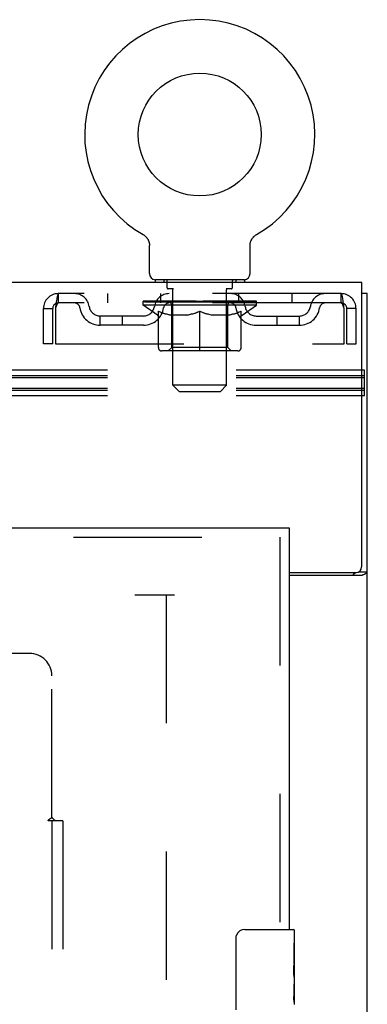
# Model space of a CAD drawing. Header units: inches. Extents: x 0 to 262, y 0 to 169.
# Tile 62 of 105: x 119.67 to 123.57, y 118.6 to 129.64. Entities that reach past the tile are written whole.
import ezdxf

# ---------------------------------------------------------------- set-up
doc = ezdxf.new("R2010")
doc.units = ezdxf.units.IN
doc.header["$LTSCALE"] = 14.384615
doc.header["$MEASUREMENT"] = 0
doc.linetypes.add('HIDDEN', pattern=[0.2, 0.1, -0.1])
doc.layers.get('0').update_dxf_attribs({"linetype": 'CONTINUOUS'})
for name, color, linetype in [('DEFAULT_2', 8, 'HIDDEN'), ('RIGHTHAND_DOOR_ASSEMBLY', 7, 'CONTINUOUS'), ('SUBPANEL', 7, 'CONTINUOUS')]:
    doc.layers.add(name, color=color, linetype=linetype)

msp = doc.modelspace()

# ---------------------------------------------------------------- linework, layer by layer
at = {"color": 7, "linetype": 'Continuous'}
for p, q in [((121.055, 127.232), (121.055, 127.232)), ((121.055, 127.232), (121.06, 127.229)), ((122.321, 127.229), (122.326, 127.232)), ((121.056, 127.231), (121.058, 127.23)), ((121.06, 127.229), (121.064, 127.227)), ((121.064, 127.227), (121.068, 127.224)), ((121.068, 127.224), (121.072, 127.221)), ((121.072, 127.221), (121.076, 127.217)), ((121.076, 127.218), (121.08, 127.214)), ((121.08, 127.214), (121.084, 127.211)), ((121.083, 127.211), (121.087, 127.207)), ((121.087, 127.207), (121.091, 127.203)), ((121.091, 127.204), (121.094, 127.2)), ((121.094, 127.2), (121.097, 127.196)), ((121.097, 127.196), (121.1, 127.192)), ((121.1, 127.192), (121.103, 127.187)), ((121.103, 127.188), (121.106, 127.183)), ((121.106, 127.183), (121.109, 127.179)), ((121.109, 127.179), (121.111, 127.174)), ((121.111, 127.175), (121.113, 127.17)), ((121.113, 127.17), (121.116, 127.165)), ((121.115, 127.165), (121.118, 127.161)), ((121.117, 127.161), (121.119, 127.156)), ((121.119, 127.156), (121.121, 127.151)), ((121.121, 127.151), (121.122, 127.146)), ((121.122, 127.146), (121.124, 127.141)), ((121.124, 127.141), (121.125, 127.136)), ((121.125, 127.136), (121.126, 127.131)), ((121.126, 127.131), (121.127, 127.126)), ((121.127, 127.126), (121.127, 127.121)), ((122.253, 127.116), (122.254, 127.121)), ((122.254, 127.126), (122.255, 127.131)), ((122.254, 127.121), (122.254, 127.126)), ((122.255, 127.131), (122.256, 127.136)), ((122.256, 127.136), (122.257, 127.141)), ((122.257, 127.141), (122.258, 127.146)), ((122.258, 127.146), (122.26, 127.151)), ((122.26, 127.151), (122.262, 127.156)), ((122.262, 127.156), (122.263, 127.161)), ((122.263, 127.161), (122.265, 127.165)), ((122.265, 127.165), (122.268, 127.17)), ((122.268, 127.17), (122.27, 127.175)), ((122.27, 127.174), (122.272, 127.179)), ((122.272, 127.179), (122.275, 127.183)), ((122.275, 127.183), (122.278, 127.188)), ((122.278, 127.187), (122.281, 127.192)), ((122.281, 127.192), (122.284, 127.196)), ((122.284, 127.196), (122.287, 127.2)), ((122.287, 127.2), (122.29, 127.204)), ((122.29, 127.203), (122.294, 127.207)), ((122.294, 127.207), (122.297, 127.211)), ((122.297, 127.211), (122.301, 127.214)), ((122.301, 127.214), (122.305, 127.218)), ((122.305, 127.217), (122.309, 127.221)), ((122.309, 127.221), (122.313, 127.224)), ((122.313, 127.224), (122.317, 127.227)), ((122.317, 127.227), (122.321, 127.229)), ((122.317, 127.227), (122.318, 127.227)), ((122.323, 127.23), (122.325, 127.231)), ((121.128, 126.793), (121.128, 127.107)), ((122.253, 127.111), (122.253, 127.116)), ((122.253, 127.111), (122.253, 127.116)), ((122.253, 127.107), (122.253, 127.111)), ((122.253, 126.793), (122.253, 127.107)), ((123.503, 126.694), (44.878, 126.694)), ((121.19, 126.724), (121.19, 126.694)), ((122.19, 126.724), (121.19, 126.724)), ((122.19, 126.724), (122.19, 126.694)), ((123.503, 123.506), (123.503, 126.694)), ((123.565, 126.569), (123.503, 126.569)), ((123.565, 42.819), (123.565, 126.569)), ((122.69, 123.444), (123.44, 123.444)), ((123.505, 123.412), (122.69, 123.412)), ((123.468, 123.45), (123.565, 123.45))]:
    msp.add_line(p, q, dxfattribs=at)
for points in [[(121.127, 127.121), (121.128, 127.116), (121.128, 127.111), (121.128, 127.107)], [(123.505, 123.412), (123.507, 123.414), (123.509, 123.416), (123.512, 123.417), (123.515, 123.419), (123.519, 123.42), (123.523, 123.422), (123.526, 123.423)], [(123.526, 123.423), (123.534, 123.426), (123.538, 123.428), (123.541, 123.429), (123.545, 123.431), (123.548, 123.432), (123.551, 123.434), (123.554, 123.435), (123.556, 123.437), (123.559, 123.438), (123.56, 123.44), (123.562, 123.442), (123.563, 123.443), (123.564, 123.445), (123.565, 123.447), (123.565, 123.448), (123.565, 123.45)]]:
    msp.add_lwpolyline(points, dxfattribs=at)
at = {"color": 3, "linetype": 'Continuous'}
for points in [[(123.41, 123.412), (123.41, 123.414), (123.41, 123.416), (123.41, 123.418), (123.41, 123.42), (123.411, 123.422), (123.412, 123.423), (123.413, 123.425), (123.414, 123.427), (123.416, 123.428), (123.418, 123.43), (123.42, 123.431), (123.422, 123.432), (123.424, 123.434)], [(123.424, 123.434), (123.428, 123.437), (123.43, 123.438), (123.433, 123.439), (123.435, 123.441), (123.436, 123.442), (123.438, 123.444)]]:
    msp.add_lwpolyline(points, dxfattribs=at)
at = {"color": 7, "linetype": 'Continuous'}
msp.add_circle((121.69, 128.352), 0.688, dxfattribs=at)
for centre, radius, start, end in [((121.69, 128.352), 1.288, 299.5053, 240.4947), ((121.197, 126.793), 0.069, 180, 265), ((122.184, 126.793), 0.069, 275, 360), ((123.44, 123.506), 0.0625, 270, 360)]:
    msp.add_arc(centre, radius, start, end, dxfattribs=at)
at = {"layer": 'DEFAULT_2', "color": 8, "linetype": 'HIDDEN'}
for p, q in [((121.055, 127.232), (121.055, 127.232)), ((122.326, 127.232), (122.326, 127.232)), ((121.063, 127.227), (121.064, 127.227)), ((121.287, 126.724), (121.287, 126.694)), ((121.325, 126.634), (121.325, 126.714)), ((122.055, 126.634), (122.055, 126.714)), ((122.093, 126.724), (122.093, 126.694)), ((121.395, 126.624), (121.335, 126.624)), ((121.39, 125.543), (121.39, 126.614)), ((122.045, 126.624), (121.986, 126.624)), ((121.99, 125.543), (121.99, 126.614)), ((120.107, 126.569), (120.107, 126.465)), ((123.273, 126.569), (120.107, 126.569)), ((123.273, 126.465), (120.107, 126.465)), ((120.659, 126.569), (120.659, 126.465)), ((121.057, 126.439), (121.057, 126.486)), ((121.067, 126.479), (121.067, 126.486)), ((121.075, 126.476), (121.075, 126.479)), ((121.075, 126.476), (122.305, 126.476)), ((121.084, 126.476), (121.084, 126.479)), ((121.085, 126.476), (121.085, 126.479)), ((121.095, 126.479), (121.095, 126.486)), ((121.112, 126.476), (121.112, 126.479)), ((121.113, 126.476), (121.113, 126.479)), ((121.142, 126.479), (121.142, 126.486)), ((121.157, 126.476), (121.157, 126.479)), ((121.159, 126.476), (121.159, 126.479)), ((121.364, 126.479), (121.162, 126.479)), ((121.205, 126.479), (121.205, 126.486)), ((121.207, 126.476), (121.207, 126.479)), ((121.207, 126.476), (121.207, 126.479)), ((121.21, 126.476), (121.21, 126.479)), ((121.218, 126.476), (121.218, 126.479)), ((121.218, 126.476), (121.218, 126.479)), ((121.221, 126.476), (121.221, 126.479)), ((121.224, 126.476), (121.224, 126.48)), ((121.229, 126.476), (121.229, 126.479)), ((121.243, 126.476), (121.243, 126.479)), ((121.253, 126.465), (121.253, 126.569)), ((121.261, 126.476), (121.261, 126.479)), ((121.262, 126.476), (121.262, 126.481)), ((121.282, 126.476), (121.282, 126.479)), ((121.282, 126.476), (121.282, 126.479)), ((121.283, 126.479), (121.283, 126.486)), ((121.293, 126.476), (121.293, 126.479)), ((121.297, 126.476), (121.297, 126.479)), ((121.306, 126.476), (121.306, 126.479)), ((121.318, 126.476), (121.318, 126.483)), ((121.333, 126.476), (121.333, 126.479)), ((121.336, 126.476), (121.336, 126.479)), ((121.364, 126.476), (121.364, 126.479)), ((121.431, 126.479), (121.369, 126.479)), ((121.374, 126.479), (121.374, 126.486)), ((121.381, 126.476), (121.381, 126.479)), ((121.385, 126.476), (121.385, 126.479)), ((121.391, 126.476), (121.391, 126.484)), ((121.395, 126.476), (121.395, 126.479)), ((121.406, 126.476), (121.406, 126.479)), ((121.431, 126.476), (121.431, 126.479)), ((121.505, 126.479), (121.446, 126.479)), ((121.467, 126.476), (121.467, 126.479)), ((121.474, 126.479), (121.474, 126.486)), ((121.478, 126.476), (121.478, 126.479)), ((121.48, 126.476), (121.48, 126.485)), ((121.483, 126.476), (121.483, 126.479)), ((121.49, 126.476), (121.49, 126.479)), ((121.505, 126.476), (121.505, 126.479)), ((121.586, 126.479), (121.531, 126.479)), ((121.545, 126.476), (121.545, 126.479)), ((121.576, 126.479), (121.69, 126.486)), ((121.58, 126.479), (121.58, 126.486)), ((121.581, 126.486), (121.58, 126.486)), ((121.581, 126.479), (121.581, 126.486)), ((121.581, 126.476), (121.581, 126.479)), ((121.585, 126.476), (121.585, 126.479)), ((121.586, 126.476), (121.586, 126.479)), ((121.586, 126.476), (121.586, 126.479)), ((121.67, 126.479), (121.621, 126.479)), ((121.627, 126.476), (121.627, 126.479)), ((121.67, 126.476), (121.67, 126.479)), ((121.688, 126.479), (121.688, 126.479)), ((121.688, 126.476), (121.688, 126.479)), ((121.688, 126.476), (121.688, 126.479)), ((121.69, 126.479), (121.69, 126.486)), ((121.693, 126.476), (121.693, 126.479)), ((121.693, 126.476), (121.693, 126.479)), ((121.693, 126.479), (121.693, 126.479)), ((121.695, 126.479), (121.759, 126.479)), ((121.711, 126.476), (121.711, 126.479)), ((121.727, 126.479), (121.727, 126.483)), ((121.727, 126.483), (121.805, 126.479)), ((121.749, 126.479), (121.749, 126.482)), ((121.754, 126.476), (121.754, 126.479)), ((121.795, 126.476), (121.795, 126.479)), ((121.795, 126.476), (121.795, 126.479)), ((121.795, 126.479), (121.849, 126.479)), ((121.796, 126.476), (121.796, 126.479)), ((121.8, 126.486), (121.8, 126.486)), ((121.8, 126.479), (121.8, 126.486)), ((121.8, 126.479), (121.8, 126.486)), ((121.8, 126.476), (121.8, 126.479)), ((121.836, 126.476), (121.836, 126.479)), ((121.875, 126.476), (121.875, 126.479)), ((121.875, 126.479), (121.935, 126.479)), ((121.891, 126.476), (121.891, 126.479)), ((121.898, 126.476), (121.898, 126.479)), ((121.901, 126.476), (121.901, 126.485)), ((121.903, 126.476), (121.903, 126.479)), ((121.907, 126.479), (121.907, 126.486)), ((121.914, 126.476), (121.914, 126.479)), ((121.95, 126.476), (121.95, 126.479)), ((121.95, 126.479), (122.012, 126.479)), ((121.975, 126.476), (121.975, 126.479)), ((121.985, 126.476), (121.985, 126.479)), ((121.99, 126.476), (121.99, 126.484)), ((121.996, 126.476), (121.996, 126.479)), ((122, 126.476), (122, 126.479)), ((122.007, 126.479), (122.007, 126.486)), ((122.017, 126.476), (122.017, 126.479)), ((122.017, 126.479), (122.219, 126.479)), ((122.045, 126.476), (122.045, 126.479)), ((122.048, 126.476), (122.048, 126.479)), ((122.063, 126.476), (122.063, 126.483)), ((122.074, 126.476), (122.074, 126.479)), ((122.084, 126.476), (122.084, 126.479)), ((122.088, 126.476), (122.088, 126.479)), ((122.098, 126.479), (122.098, 126.486)), ((122.099, 126.476), (122.099, 126.479)), ((122.099, 126.476), (122.099, 126.479)), ((122.119, 126.476), (122.119, 126.481)), ((122.12, 126.476), (122.12, 126.479)), ((122.128, 126.465), (122.128, 126.569)), ((122.138, 126.476), (122.138, 126.479)), ((122.152, 126.476), (122.152, 126.479)), ((122.156, 126.476), (122.156, 126.48)), ((122.16, 126.476), (122.16, 126.479)), ((122.163, 126.476), (122.163, 126.479)), ((122.163, 126.476), (122.163, 126.479)), ((122.17, 126.476), (122.17, 126.479)), ((122.173, 126.476), (122.173, 126.479)), ((122.174, 126.476), (122.174, 126.479)), ((122.176, 126.479), (122.176, 126.486)), ((122.222, 126.476), (122.222, 126.479)), ((122.224, 126.476), (122.224, 126.479)), ((122.239, 126.479), (122.239, 126.486)), ((122.267, 126.476), (122.267, 126.479)), ((122.269, 126.476), (122.269, 126.479)), ((122.286, 126.479), (122.286, 126.486)), ((122.296, 126.476), (122.296, 126.479)), ((122.297, 126.476), (122.297, 126.479)), ((122.305, 126.476), (122.305, 126.479)), ((122.314, 126.479), (122.314, 126.486)), ((122.324, 126.439), (122.324, 126.486)), ((122.722, 126.569), (122.722, 126.465)), ((123.273, 126.465), (123.273, 126.569)), ((119.94, 126.006), (119.94, 126.402)), ((119.94, 126.402), (120.044, 126.402)), ((120.044, 126.006), (120.044, 126.402)), ((120.074, 126.402), (120.074, 126.006)), ((122.324, 126.439), (121.057, 126.439)), ((121.217, 126.327), (121.057, 126.439)), ((121.227, 125.964), (121.227, 126.371)), ((121.378, 125.967), (121.378, 126.436)), ((121.69, 125.927), (121.69, 126.371)), ((122.003, 125.967), (122.003, 126.436)), ((122.154, 125.964), (122.154, 126.371)), ((122.164, 126.327), (122.324, 126.439)), ((123.306, 126.006), (123.306, 126.402)), ((123.336, 126.006), (123.336, 126.402)), ((123.44, 126.402), (123.336, 126.402)), ((123.44, 126.006), (123.44, 126.402)), ((120.576, 126.214), (120.576, 126.318)), ((121.059, 126.318), (120.576, 126.318)), ((120.826, 126.214), (120.826, 126.318)), ((121.217, 126.327), (121.227, 126.327)), ((121.549, 126.327), (121.369, 126.327)), ((122.012, 126.327), (121.832, 126.327)), ((122.154, 126.327), (122.164, 126.327)), ((122.322, 126.318), (122.805, 126.318)), ((122.555, 126.214), (122.555, 126.318)), ((122.805, 126.214), (122.805, 126.318)), ((121.059, 126.214), (120.576, 126.214)), ((122.322, 126.214), (122.805, 126.214)), ((120.044, 126.006), (119.94, 126.006)), ((120.074, 126.006), (123.306, 126.006)), ((122.117, 125.927), (121.264, 125.927)), ((121.378, 125.967), (121.338, 125.927)), ((122.003, 125.967), (121.378, 125.967)), ((122.003, 125.967), (122.043, 125.927)), ((123.336, 126.006), (123.44, 126.006)), ((123.535, 125.71), (80.535, 125.71)), ((123.535, 125.422), (123.535, 125.71)), ((123.535, 125.649), (80.535, 125.649)), ((123.535, 125.627), (80.535, 125.627)), ((123.535, 125.505), (80.535, 125.505)), ((123.535, 125.483), (80.535, 125.483)), ((121.99, 125.543), (121.39, 125.543)), ((121.459, 125.474), (121.39, 125.543)), ((121.459, 125.474), (121.921, 125.474)), ((121.921, 125.474), (121.99, 125.543)), ((123.535, 125.422), (80.535, 125.422)), ((86.44, 123.194), (121.409, 123.194)), ((121.315, 123.194), (121.315, 50.194))]:
    msp.add_line(p, q, dxfattribs=at)
for points in [[(120.107, 126.569), (120.105, 126.568), (120.103, 126.565), (120.1, 126.559), (120.098, 126.552), (120.096, 126.543), (120.093, 126.532), (120.091, 126.52), (120.089, 126.506), (120.086, 126.491), (120.084, 126.474), (120.082, 126.457), (120.079, 126.439), (120.077, 126.42), (120.074, 126.402)], [(120.107, 126.465), (120.105, 126.464), (120.103, 126.463), (120.1, 126.461), (120.098, 126.458), (120.096, 126.455), (120.093, 126.451), (120.091, 126.446), (120.089, 126.441), (120.086, 126.435), (120.084, 126.429), (120.082, 126.423), (120.079, 126.416), (120.077, 126.409), (120.074, 126.402)], [(123.306, 126.402), (123.304, 126.42), (123.302, 126.439), (123.299, 126.457), (123.297, 126.474), (123.295, 126.491), (123.292, 126.506), (123.29, 126.52), (123.288, 126.532), (123.285, 126.543), (123.283, 126.552), (123.281, 126.559), (123.278, 126.565), (123.276, 126.568), (123.273, 126.569)], [(123.306, 126.402), (123.304, 126.409), (123.302, 126.416), (123.299, 126.423), (123.297, 126.429), (123.295, 126.435), (123.292, 126.441), (123.29, 126.446), (123.288, 126.451), (123.285, 126.455), (123.283, 126.458), (123.281, 126.461), (123.278, 126.463), (123.276, 126.464), (123.273, 126.465)], [(121.227, 126.371), (121.253, 126.361), (121.278, 126.352), (121.303, 126.344), (121.328, 126.338), (121.352, 126.332), (121.377, 126.327)], [(121.369, 126.327), (121.346, 126.332), (121.322, 126.338), (121.299, 126.344), (121.275, 126.352), (121.251, 126.36), (121.227, 126.37)], [(121.539, 126.327), (121.564, 126.332), (121.589, 126.338), (121.614, 126.344), (121.639, 126.352), (121.665, 126.361), (121.69, 126.371)], [(121.69, 126.369), (121.666, 126.36), (121.642, 126.352), (121.619, 126.344), (121.595, 126.338), (121.572, 126.332), (121.549, 126.327)], [(121.69, 126.371), (121.716, 126.361), (121.742, 126.352), (121.767, 126.344), (121.792, 126.338), (121.817, 126.332), (121.841, 126.327)], [(121.832, 126.327), (121.808, 126.332), (121.785, 126.338), (121.762, 126.344), (121.738, 126.352), (121.715, 126.36), (121.69, 126.369)], [(122.004, 126.327), (122.029, 126.332), (122.053, 126.338), (122.078, 126.344), (122.103, 126.352), (122.128, 126.361), (122.154, 126.371)], [(122.154, 126.37), (122.129, 126.36), (122.105, 126.352), (122.082, 126.344), (122.058, 126.338), (122.035, 126.332), (122.012, 126.327)]]:
    msp.add_lwpolyline(points, dxfattribs=at)
for centre, radius, start, end in [((121.197, 126.793), 0.069, 265, 270), ((121.315, 126.714), 0.01, 0, 90), ((122.065, 126.714), 0.01, 90, 180), ((122.184, 126.793), 0.069, 270, 275), ((121.335, 126.634), 0.01, 180, 270), ((121.38, 126.614), 0.01, 0, 90), ((122, 126.614), 0.01, 90, 180), ((122.045, 126.634), 0.01, 270, 360), ((120.107, 126.402), 0.167, 90, 180), ((120.107, 126.402), 0.063, 90, 180), ((120.287, 126.402), 0.167, 8.0716, 90), ((120.287, 126.402), 0.0625, 7.9863, 90), ((121.348, 126.402), 0.167, 90, 171.9284), ((121.348, 126.402), 0.0625, 90, 172.0137), ((121.338, 126.436), 0.0398, 0, 90), ((122.043, 126.436), 0.0398, 90, 180), ((122.033, 126.402), 0.167, 8.0716, 90), ((122.033, 126.402), 0.0625, 7.9863, 90), ((123.094, 126.402), 0.167, 90, 171.9284), ((123.094, 126.402), 0.0625, 90, 172.0137), ((123.273, 126.402), 0.167, 0, 90), ((123.273, 126.402), 0.063, 0, 90), ((120.576, 126.443), 0.229, 187.9863, 270), ((120.576, 126.443), 0.125, 188.0716, 270), ((121.059, 126.443), 0.125, 270, 351.9284), ((121.059, 126.443), 0.229, 270, 352.0137), ((122.322, 126.443), 0.229, 187.9863, 270), ((122.322, 126.443), 0.125, 188.0716, 270), ((122.805, 126.443), 0.125, 270, 351.9284), ((122.805, 126.443), 0.229, 270, 352.0137), ((121.264, 125.964), 0.0371, 180, 270), ((122.117, 125.964), 0.0371, 270, 360)]:
    msp.add_arc(centre, radius, start, end, dxfattribs=at)
for centre, major_axis, ratio, start_param, end_param in [((121.69, 126.486), (0.633, 0.007), 0.05963, 2.96643, 3.140963), ((121.037, 126.474), (0.198, 0), 0.060556, 0.430652, 1.470503), ((121.69, 126.486), (0.633, 0), 0.060556, -3.141593, -2.96706), ((121.037, 126.467), (0.198, 0.002), 0.05963, 1.376596, 1.469874), ((121.69, 126.486), (0.633, 0.013), 0.05688, 2.791345, 2.965878), ((121.013, 126.474), (0.198, 0.002), 0.05963, 0.25549, 1.295341), ((121.082, 126.474), (0.198, -0.002), 0.05963, 0.605815, 1.645666), ((121.69, 126.486), (0.633, -0.007), 0.05963, -2.96643, -2.791898), ((121.082, 126.467), (0.198, 0), 0.060556, 1.551758, 1.645036), ((121.013, 126.467), (0.198, 0.004), 0.05688, 1.20151, 1.294789), ((121.083, 126.469), (0.164, 0.002), 0.05963, 1.065228, 1.614276), ((121.063, 126.469), (0.164, 0.003), 0.05688, 0.890143, 1.43919), ((121.121, 126.469), (0.164, 0), 0.060556, 1.240391, 1.789438), ((121.69, 126.486), (0.633, 0.019), 0.052395, 2.616403, 2.790936), ((121.009, 126.474), (0.198, 0.004), 0.05688, 0.080405, 1.120256), ((121.144, 126.474), (0.198, -0.004), 0.05688, 0.7809, 1.820751), ((121.69, 126.486), (0.633, -0.013), 0.05688, -2.791345, -2.616812), ((121.144, 126.467), (0.198, -0.002), 0.05963, 1.72692, 1.820198), ((121.009, 126.467), (0.198, 0.006), 0.052395, 1.026568, 1.119847), ((121.062, 126.469), (0.164, 0.005), 0.052395, 0.715201, 1.264248), ((121.176, 126.469), (0.164, -0.002), 0.05963, 1.415553, 1.9646), ((121.69, 126.486), (0.633, 0.025), 0.046319, 2.441654, 2.616187), ((121.223, 126.474), (0.198, -0.006), 0.052395, 0.955842, 1.995693), ((121.026, 126.474), (0.198, 0.006), 0.052395, -0.094537, 0.945314), ((121.69, 126.486), (0.633, -0.019), 0.052395, -2.616403, -2.44187), ((121.223, 126.467), (0.198, -0.004), 0.05688, 1.902006, 1.995284), ((121.026, 126.467), (0.198, 0.008), 0.046319, 0.851819, 0.945098), ((121.081, 126.469), (0.164, 0.006), 0.046319, 0.540452, 1.089499), ((121.248, 126.469), (0.164, -0.003), 0.05688, 1.590638, 2.139686), ((121.69, 126.486), (0.633, 0.029), 0.038841, 2.267123, 2.441656), ((121.317, 126.474), (0.198, -0.008), 0.046319, 1.130591, 2.170442), ((121.063, 126.474), (0.198, 0.008), 0.046319, -0.269286, 0.770565), ((121.69, 126.486), (0.633, -0.025), 0.046319, -2.441654, -2.267121), ((121.317, 126.467), (0.198, -0.006), 0.052395, 2.076947, 2.170226), ((121.063, 126.467), (0.198, 0.009), 0.038841, 0.677289, 0.770567), ((121.118, 126.469), (0.164, 0.008), 0.038841, 0.365921, 0.914969), ((121.332, 126.469), (0.164, -0.005), 0.052395, 1.76558, 2.314627), ((121.69, 126.486), (0.633, 0.033), 0.030195, 2.09281, 2.267343), ((121.422, 126.474), (0.198, -0.009), 0.038841, 1.305122, 2.344973), ((121.12, 126.474), (0.198, 0.009), 0.038841, -0.443817, 0.596034), ((121.69, 126.486), (0.633, -0.029), 0.038841, -2.267123, -2.092591), ((121.422, 126.467), (0.198, -0.008), 0.046319, 2.251696, 2.344975), ((121.12, 126.467), (0.198, 0.01), 0.030195, 0.502975, 0.596254), ((121.172, 126.469), (0.164, 0.009), 0.030195, 0.191608, 0.740655), ((121.428, 126.469), (0.164, -0.006), 0.046319, 1.940329, 2.489376), ((121.193, 126.474), (0.198, 0.01), 0.030195, -0.61813, 0.421721), ((121.69, 126.486), (0.633, 0.036), 0.020645, 1.918687, 2.09322), ((121.535, 126.474), (0.198, -0.01), 0.030195, 1.479435, 2.519286), ((121.69, 126.486), (0.633, -0.033), 0.030195, -2.09281, -1.918277), ((121.535, 126.467), (0.198, -0.009), 0.038841, 2.426227, 2.519505), ((121.193, 126.467), (0.198, 0.011), 0.020645, 0.328852, 0.422131), ((121.242, 126.469), (0.164, 0.009), 0.020645, 0.017485, 0.566532), ((121.531, 126.469), (0.164, -0.008), 0.038841, 2.11486, 2.663907), ((121.282, 126.474), (0.198, 0.011), 0.020645, -0.792253, 0.247598), ((121.69, 126.486), (0.633, 0.038), 0.010478, 1.744704, 1.919237), ((121.652, 126.474), (0.198, -0.011), 0.020645, 1.653558, 2.693409), ((121.69, 126.486), (0.633, -0.036), 0.020645, -1.918687, -1.744154), ((121.652, 126.467), (0.198, -0.01), 0.030195, 2.60054, 2.693819), ((121.282, 126.467), (0.198, 0.012), 0.010478, 0.154869, 0.248148), ((121.326, 126.469), (0.164, 0.01), 0.010478, 6.126688, 6.675735), ((121.639, 126.469), (0.164, -0.009), 0.030195, 2.289173, 2.83822), ((121.383, 126.474), (0.198, 0.012), 0.010478, -0.966236, -0.000846), ((121.771, 126.474), (0.198, -0.012), 0.010478, 1.827541, 2.867392), ((121.69, 126.486), (0.633, -0.038), 0.010478, -1.744704, -1.563007), ((121.771, 126.467), (0.198, -0.011), 0.020645, 2.774664, 2.867942), ((121.749, 126.469), (0.164, -0.009), 0.020645, 2.463296, 3.012344), ((121.61, 126.474), (0.198, 0.012), 0.010478, 0.274201, 1.314052), ((121.524, 126.469), (0.164, 0.01), 0.010478, -0.000483, 0.504314), ((121.493, 126.467), (0.198, 0.012), 0.010478, 0.099668, 0.192946), ((121.69, 126.486), (0.633, 0.038), 0.010478, -1.571421, -1.396888), ((121.888, 126.467), (0.198, -0.012), 0.010478, 2.74231, 2.948646), ((121.857, 126.469), (0.164, -0.01), 0.010478, 2.637279, 3.14189), ((121.729, 126.474), (0.198, 0.011), 0.020645, 0.448184, 1.488034), ((121.632, 126.469), (0.164, 0.009), 0.020645, 0.129249, 0.678296), ((121.61, 126.467), (0.198, 0.011), 0.020645, 0.273651, 0.366929), ((121.69, 126.486), (0.633, 0.036), 0.020645, -1.397439, -1.222906), ((121.998, 126.474), (0.198, -0.012), 0.010478, -3.140747, -2.175357), ((121.69, 126.486), (0.633, -0.038), 0.010478, 1.222355, 1.396888), ((121.846, 126.474), (0.198, 0.01), 0.030195, 0.622307, 1.662158), ((121.742, 126.469), (0.164, 0.009), 0.030195, 0.303372, 0.852419), ((122.055, 126.469), (0.164, -0.01), 0.010478, 2.749043, 3.29809), ((122.099, 126.474), (0.198, -0.011), 0.020645, 2.893995, 3.933846), ((121.729, 126.467), (0.198, 0.01), 0.030195, 0.447774, 0.541052), ((122.099, 126.467), (0.198, -0.012), 0.010478, 2.893445, 2.986723), ((121.69, 126.486), (0.633, 0.033), 0.030195, -1.223315, -1.048783), ((121.69, 126.486), (0.633, -0.036), 0.020645, 1.048373, 1.222906), ((121.959, 126.474), (0.198, 0.009), 0.038841, 0.79662, 1.836471), ((121.85, 126.469), (0.164, 0.008), 0.038841, 0.477686, 1.026733), ((122.139, 126.469), (0.164, -0.009), 0.020645, 2.57506, 3.124108), ((122.188, 126.474), (0.198, -0.01), 0.030195, 2.719872, 3.759723), ((122.064, 126.474), (0.198, 0.008), 0.046319, 0.971151, 2.011002), ((121.846, 126.467), (0.198, 0.009), 0.038841, 0.622087, 0.715366), ((122.188, 126.467), (0.198, -0.011), 0.020645, 2.719462, 2.812741), ((121.69, 126.486), (0.633, 0.029), 0.038841, -1.049002, -0.874469), ((121.69, 126.486), (0.633, -0.033), 0.030195, 0.87425, 1.048783), ((121.953, 126.469), (0.164, 0.006), 0.046319, 0.652216, 1.201263), ((122.157, 126.474), (0.198, 0.006), 0.052395, 1.1459, 2.185751), ((122.209, 126.469), (0.164, -0.009), 0.030195, 2.400937, 2.949985), ((122.261, 126.474), (0.198, -0.009), 0.038841, 2.545558, 3.585409), ((122.049, 126.469), (0.164, 0.005), 0.052395, 0.826965, 1.376012), ((121.959, 126.467), (0.198, 0.008), 0.046319, 0.796618, 0.889896), ((122.261, 126.467), (0.198, -0.01), 0.030195, 2.545339, 2.638617), ((122.237, 126.474), (0.198, 0.004), 0.05688, 1.320842, 2.360692), ((121.69, 126.486), (0.633, 0.025), 0.046319, -0.874471, -0.699939), ((121.69, 126.486), (0.633, -0.029), 0.038841, 0.699936, 0.874469), ((122.317, 126.474), (0.198, -0.008), 0.046319, 2.371028, 3.410879), ((122.263, 126.469), (0.164, -0.008), 0.038841, 2.226624, 2.775671), ((122.299, 126.474), (0.198, 0.002), 0.05963, 1.495927, 2.535778), ((122.133, 126.469), (0.164, 0.003), 0.05688, 1.001907, 1.550954), ((122.355, 126.474), (0.198, -0.006), 0.052395, 2.196279, 3.23613), ((122.3, 126.469), (0.164, -0.006), 0.046319, 2.052093, 2.601141), ((122.064, 126.467), (0.198, 0.006), 0.052395, 0.971367, 1.064645), ((122.317, 126.467), (0.198, -0.009), 0.038841, 2.371026, 2.464304), ((122.344, 126.474), (0.198, 0), 0.060556, 1.671089, 2.71094), ((122.372, 126.474), (0.198, -0.004), 0.05688, 2.021337, 3.061188), ((121.69, 126.486), (0.633, 0.019), 0.052395, -0.699723, -0.52519), ((121.69, 126.486), (0.633, -0.025), 0.046319, 0.525406, 0.699939), ((122.368, 126.474), (0.198, -0.002), 0.05963, 1.846251, 2.886102), ((122.204, 126.469), (0.164, 0.002), 0.05963, 1.176993, 1.72604), ((122.319, 126.469), (0.164, -0.005), 0.052395, 1.877344, 2.426392), ((122.26, 126.469), (0.164, 0), 0.060556, 1.352155, 1.901202), ((122.318, 126.469), (0.164, -0.003), 0.05688, 1.702402, 2.25145), ((122.298, 126.469), (0.164, -0.002), 0.05963, 1.527317, 2.076364), ((122.157, 126.467), (0.198, 0.004), 0.05688, 1.146309, 1.239587), ((122.355, 126.467), (0.198, -0.008), 0.046319, 2.196495, 2.289773), ((121.69, 126.486), (0.633, 0.013), 0.05688, -0.524781, -0.350248), ((121.69, 126.486), (0.633, -0.019), 0.052395, 0.350657, 0.52519), ((122.237, 126.467), (0.198, 0.002), 0.05963, 1.321394, 1.414673), ((122.372, 126.467), (0.198, -0.006), 0.052395, 2.021746, 2.115024), ((121.69, 126.486), (0.633, 0.007), 0.05963, -0.349695, -0.175162), ((121.69, 126.486), (0.633, -0.013), 0.05688, 0.175715, 0.350248), ((122.299, 126.467), (0.198, 0), 0.060556, 1.496556, 1.589835), ((122.368, 126.467), (0.198, -0.004), 0.05688, 1.846804, 1.940083), ((122.344, 126.467), (0.198, -0.002), 0.05963, 1.671719, 1.764997), ((121.69, 126.486), (0.633, 0), 0.060556, -0.174533, 0), ((121.69, 126.486), (0.633, -0.007), 0.05963, 0.000629, 0.175162)]:
    msp.add_ellipse(centre, major_axis=major_axis, ratio=ratio, start_param=start_param, end_param=end_param, dxfattribs=at)
at = {"layer": 'RIGHTHAND_DOOR_ASSEMBLY', "color": 3, "linetype": 'Continuous'}
for p, q in [((85.753, 123.944), (122.69, 123.944)), ((122.69, 123.84), (122.69, 119.444))]:
    msp.add_line(p, q, dxfattribs=at)
at = {"layer": 'RIGHTHAND_DOOR_ASSEMBLY', "color": 7, "linetype": 'Continuous'}
for p, q in [((122.69, 123.944), (122.69, 123.84)), ((122.195, 119.444), (122.735, 119.444)), ((122.75, 118.865), (122.75, 119.429)), ((122.096, 118.544), (122.096, 119.344)), ((122.75, 119.29), (122.744, 119.29)), ((122.744, 119.29), (122.744, 119.059)), ((122.75, 119.122), (122.744, 119.122)), ((122.75, 119.059), (122.744, 119.059)), ((122.75, 119.023), (122.745, 119.023)), ((122.749, 118.891), (122.75, 118.891)), ((122.75, 118.605), (122.75, 118.862)), ((122.75, 118.829), (122.744, 118.829)), ((122.744, 118.829), (122.744, 118.692)), ((122.745, 118.661), (122.75, 118.661))]:
    msp.add_line(p, q, dxfattribs=at)
at = {"layer": 'RIGHTHAND_DOOR_ASSEMBLY', "color": 8, "linetype": 'HIDDEN'}
for p, q in [((85.753, 123.84), (122.69, 123.84)), ((122.586, 123.84), (122.586, 119.289))]:
    msp.add_line(p, q, dxfattribs=at)
at = {"layer": 'RIGHTHAND_DOOR_ASSEMBLY', "color": 7, "linetype": 'Continuous'}
for points in [[(122.096, 119.344), (122.096, 119.35), (122.096, 119.356), (122.097, 119.362), (122.099, 119.368), (122.1, 119.374), (122.102, 119.38)], [(122.749, 118.889), (122.746, 118.923), (122.745, 118.935), (122.745, 118.948), (122.744, 118.96), (122.744, 118.973), (122.744, 118.986), (122.744, 118.999), (122.744, 119.011), (122.745, 119.024), (122.745, 119.036), (122.746, 119.048)], [(122.75, 118.862), (122.75, 118.87), (122.75, 118.879), (122.749, 118.889)], [(122.745, 118.656), (122.744, 118.665), (122.744, 118.674), (122.744, 118.683), (122.744, 118.692)], [(122.748, 118.631), (122.747, 118.639), (122.746, 118.647), (122.745, 118.656)], [(122.75, 118.604), (122.75, 118.608), (122.75, 118.613), (122.749, 118.618), (122.748, 118.631)]]:
    msp.add_lwpolyline(points, dxfattribs=at)
for centre, radius, start, end in [((122.195, 119.344), 0.1, 90, 158.7946), ((122.735, 119.429), 0.015, 0, 90)]:
    msp.add_arc(centre, radius, start, end, dxfattribs=at)
msp.add_ellipse((122.487, 119.028), major_axis=(0.263, 0), ratio=0.432808, start_param=0, end_param=0.179988, dxfattribs=at)
at = {"layer": 'SUBPANEL', "color": 8, "linetype": 'HIDDEN'}
for p, q in [((119.784, 122.537), (118.195, 122.537)), ((120.034, 120.698), (120.034, 122.287)), ((120.073, 120.662), (119.993, 120.662)), ((120.034, 120.662), (120.034, 52.725)), ((120.053, 120.68), (120.046, 120.687)), ((120.159, 120.662), (120.073, 120.662)), ((120.159, 120.662), (120.159, 52.725))]:
    msp.add_line(p, q, dxfattribs=at)
for points in [[(119.993, 120.662), (119.994, 120.664), (119.995, 120.666), (119.996, 120.668), (119.997, 120.67), (119.998, 120.672), (120, 120.673), (120.001, 120.675), (120.003, 120.677), (120.005, 120.678), (120.007, 120.679), (120.009, 120.681), (120.011, 120.682), (120.013, 120.684), (120.015, 120.685), (120.018, 120.687), (120.02, 120.688), (120.023, 120.69), (120.026, 120.691), (120.028, 120.693), (120.03, 120.695), (120.032, 120.696), (120.034, 120.698)], [(120.046, 120.687), (120.044, 120.689), (120.042, 120.691), (120.04, 120.693), (120.038, 120.695), (120.036, 120.696), (120.034, 120.698)], [(120.073, 120.662), (120.07, 120.664), (120.068, 120.666), (120.066, 120.668), (120.064, 120.669), (120.062, 120.671), (120.06, 120.673), (120.058, 120.675), (120.056, 120.676), (120.055, 120.678), (120.053, 120.68)]]:
    msp.add_lwpolyline(points, dxfattribs=at)
msp.add_arc((119.784, 122.287), 0.25, 0, 90, dxfattribs=at)

doc.saveas('drawing.dxf')
